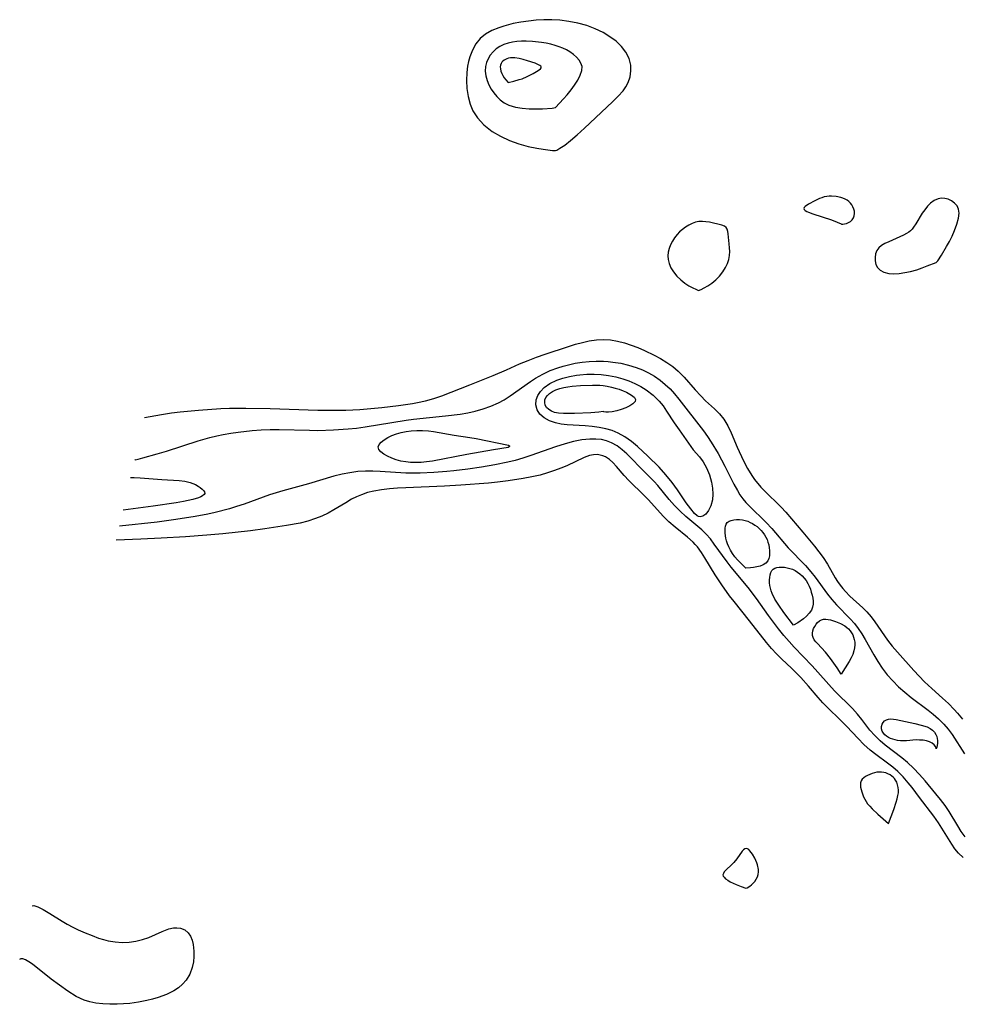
# Model space of a CAD drawing. Header units: inches. Extents: x 1073367 to 1082519, y 1569854 to 1574957.
# Tile 3 of 256: x 1073476 to 1073674, y 1572656 to 1572863. Entities that reach past the tile are written whole.
import ezdxf

# ---------------------------------------------------------------- set-up
doc = ezdxf.new("R2010")
doc.units = ezdxf.units.IN
doc.header["$MEASUREMENT"] = 0
doc.layers.add('CGG_CurvaNivelLidar_v1', color=7, linetype='Continuous', lineweight=30, true_color=0x008008)

msp = doc.modelspace()

# ---------------------------------------------------------------- linework, layer by layer
at = {"layer": 'CGG_CurvaNivelLidar_v1'}
for points in [[(1073588.5, 1572835.8706, 63.5), (1073588.7288, 1572835.9471, 63.5), (1073589.4037, 1572836.3412, 63.5), (1073590.4147, 1572837.025, 63.5), (1073591.6131, 1572837.9479, 63.5), (1073593.0261, 1572839.1591, 63.5), (1073594.5525, 1572840.5547, 63.5), (1073600.4212, 1572846.0821, 63.5), (1073601.6758, 1572847.3029, 63.5), (1073602.6666, 1572848.3983, 63.5), (1073603.2901, 1572849.2796, 63.5), (1073603.7582, 1572850.2138, 63.5), (1073604.1467, 1572851.3975, 63.5), (1073604.3368, 1572852.6229, 63.5), (1073604.293, 1572853.8604, 63.5), (1073603.9265, 1572855.239, 63.5), (1073603.2618, 1572856.5611, 63.5), (1073602.3364, 1572857.7877, 63.5), (1073601.2082, 1572858.8601, 63.5), (1073599.9075, 1572859.8186, 63.5), (1073598.4801, 1572860.6741, 63.5), (1073596.806, 1572861.4882, 63.5), (1073595.0317, 1572862.146, 63.5), (1073593.1865, 1572862.6601, 63.5), (1073591.2981, 1572863.0438, 63.5), (1073589.3889, 1572863.2963, 63.5), (1073587.674, 1572863.3922, 63.5), (1073586.0389, 1572863.3752, 63.5), (1073584.3999, 1572863.2781, 63.5), (1073582.7684, 1572863.1104, 63.5), (1073581.1568, 1572862.8758, 63.5), (1073579.5792, 1572862.5718, 63.5), (1073578.6127, 1572862.3407, 63.5), (1073577.5837, 1572862.0448, 63.5), (1073576.5884, 1572861.7086, 63.5), (1073575.1015, 1572861.1021, 63.5), (1073573.754, 1572860.3696, 63.5), (1073572.6021, 1572859.4572, 63.5), (1073571.6923, 1572858.3206, 63.5), (1073570.991, 1572857.0006, 63.5), (1073570.4539, 1572855.5503, 63.5), (1073570.1873, 1572854.5849, 63.5), (1073569.9846, 1572853.5898, 63.5), (1073569.8308, 1572852.3095, 63.5), (1073569.7695, 1572850.6273, 63.5), (1073569.8554, 1572848.9296, 63.5), (1073570.1035, 1572847.2466, 63.5), (1073570.5458, 1572845.611, 63.5), (1073571.116, 1572844.2512, 63.5), (1073572.0422, 1572842.7396, 63.5), (1073573.3995, 1572841.2596, 63.5), (1073575.1282, 1572839.8973, 63.5), (1073576.892, 1572838.8568, 63.5), (1073578.7978, 1572837.9829, 63.5), (1073580.7577, 1572837.2812, 63.5), (1073582.7154, 1572836.7417, 63.5), (1073584.5393, 1572836.3535, 63.5), (1073585.8827, 1572836.1275, 63.5), (1073587.861, 1572835.8923, 63.5)], [(1073588.5, 1572844.9117, 64), (1073590.1787, 1572846.7267, 64), (1073590.9444, 1572847.617, 64), (1073591.7337, 1572848.6039, 64), (1073592.4821, 1572849.6373, 64), (1073593.1436, 1572850.6882, 64), (1073593.6628, 1572851.7159, 64), (1073593.9826, 1572852.6792, 64), (1073594.0465, 1572853.5362, 64), (1073593.8258, 1572854.2513, 64), (1073593.4154, 1572854.9044, 64), (1073592.8722, 1572855.5197, 64), (1073592.2242, 1572856.0915, 64), (1073591.4898, 1572856.6109, 64), (1073590.7769, 1572857.0206, 64), (1073590.0179, 1572857.3842, 64), (1073589.2224, 1572857.7038, 64), (1073588.3975, 1572857.9787, 64), (1073587.4668, 1572858.2276, 64), (1073586.5154, 1572858.429, 64), (1073585.5503, 1572858.5897, 64), (1073583.601, 1572858.7979, 64), (1073582.2808, 1572858.8513, 64), (1073581.3124, 1572858.8422, 64), (1073580.359, 1572858.7828, 64), (1073579.4283, 1572858.6609, 64), (1073578.5295, 1572858.4596, 64), (1073577.6313, 1572858.1461, 64), (1073576.79, 1572857.7344, 64), (1073576.0189, 1572857.2314, 64), (1073575.3368, 1572856.6373, 64), (1073574.7637, 1572855.9517, 64), (1073574.304, 1572855.1921, 64), (1073573.9646, 1572854.3771, 64), (1073573.7618, 1572853.5211, 64), (1073573.7138, 1572852.5612, 64), (1073573.8236, 1572851.5872, 64), (1073574.0697, 1572850.6183, 64), (1073574.443, 1572849.675, 64), (1073574.9189, 1572848.8088, 64), (1073575.4901, 1572847.9905, 64), (1073576.1392, 1572847.2271, 64), (1073576.8562, 1572846.5312, 64), (1073577.6661, 1572845.9195, 64), (1073578.6887, 1572845.4172, 64), (1073579.3628, 1572845.1963, 64), (1073580.088, 1572845.0207, 64), (1073581.4945, 1572844.7958, 64), (1073582.9505, 1572844.6718, 64), (1073584.38, 1572844.6275, 64), (1073585.7082, 1572844.6435, 64), (1073587.7623, 1572844.7815, 64)], [(1073578.5, 1572850.201, 64.5), (1073579.6958, 1572850.4539, 64.5), (1073580.8533, 1572850.7786, 64.5), (1073581.4293, 1572850.9768, 64.5), (1073582.5154, 1572851.4182, 64.5), (1073583.767, 1572852.0496, 64.5), (1073584.8004, 1572852.6705, 64.5), (1073585.2914, 1572853.0704, 64.5), (1073585.4297, 1572853.261, 64.5), (1073585.4635, 1572853.4419, 64.5), (1073585.3715, 1572853.6119, 64.5), (1073585.1766, 1572853.7724, 64.5), (1073584.9067, 1572853.926, 64.5), (1073584.2201, 1572854.2195, 64.5), (1073582.5717, 1572854.7706, 64.5), (1073581.6985, 1572855.0199, 64.5), (1073580.8181, 1572855.2273, 64.5), (1073579.9146, 1572855.3534, 64.5), (1073579.0102, 1572855.347, 64.5), (1073578.5811, 1572855.2754, 64.5), (1073578.2574, 1572855.1763, 64.5), (1073577.9534, 1572855.0412, 64.5), (1073577.6735, 1572854.8724, 64.5), (1073577.4241, 1572854.67, 64.5), (1073577.212, 1572854.4336, 64.5), (1073577.0393, 1572854.1687, 64.5), (1073576.919, 1572853.8573, 64.5), (1073576.8687, 1572853.4892, 64.5), (1073576.8997, 1572853.0448, 64.5), (1073577.0094, 1572852.5751, 64.5), (1073577.1829, 1572852.1022, 64.5), (1073577.4053, 1572851.6472, 64.5), (1073577.6992, 1572851.1688, 64.5), (1073577.996, 1572850.7625, 64.5)], [(1073648.5, 1572820.4403, 63.5), (1073648.5979, 1572820.4102, 63.5), (1073648.8521, 1572820.4101, 63.5), (1073649.2159, 1572820.4489, 63.5), (1073649.643, 1572820.5398, 63.5), (1073650.0868, 1572820.6972, 63.5), (1073650.4998, 1572820.937, 63.5), (1073650.8403, 1572821.2709, 63.5), (1073651.0929, 1572821.6832, 63.5), (1073651.2539, 1572822.1476, 63.5), (1073651.3223, 1572822.6342, 63.5), (1073651.2976, 1572823.1125, 63.5), (1073651.1838, 1572823.5572, 63.5), (1073650.9994, 1572824.0062, 63.5), (1073650.7606, 1572824.4297, 63.5), (1073650.4708, 1572824.8186, 63.5), (1073650.1286, 1572825.1615, 63.5), (1073649.7563, 1572825.4338, 63.5), (1073649.3454, 1572825.6616, 63.5), (1073648.9056, 1572825.8507, 63.5), (1073648.444, 1572826.0037, 63.5), (1073647.4763, 1572826.2075, 63.5), (1073646.4814, 1572826.2853, 63.5), (1073645.9829, 1572826.2722, 63.5), (1073645.488, 1572826.2165, 63.5), (1073644.965, 1572826.1037, 63.5), (1073644.4497, 1572825.9467, 63.5), (1073643.9427, 1572825.7576, 63.5), (1073642.9606, 1572825.3186, 63.5), (1073641.6391, 1572824.5933, 63.5), (1073640.9804, 1572824.11, 63.5), (1073640.7762, 1572823.8781, 63.5), (1073640.6985, 1572823.6575, 63.5), (1073640.7758, 1572823.4518, 63.5), (1073640.983, 1572823.2585, 63.5), (1073641.2877, 1572823.0746, 63.5), (1073641.6651, 1572822.8977, 63.5), (1073642.5658, 1572822.5582, 63.5), (1073646.483, 1572821.2589, 63.5), (1073647.6952, 1572820.8038, 63.5)], [(1073668.5, 1572812.3348, 63.5), (1073668.5936, 1572812.362, 63.5), (1073668.8523, 1572812.6705, 63.5), (1073669.6333, 1572813.8399, 63.5), (1073670.69, 1572815.6511, 63.5), (1073671.2694, 1572816.7394, 63.5), (1073671.8325, 1572817.8796, 63.5), (1073672.3495, 1572819.0329, 63.5), (1073672.8649, 1572820.377, 63.5), (1073673.2143, 1572821.6138, 63.5), (1073673.3421, 1572822.6723, 63.5), (1073673.2129, 1572823.5234, 63.5), (1073672.8765, 1572824.2279, 63.5), (1073672.3739, 1572824.8288, 63.5), (1073671.7485, 1572825.3105, 63.5), (1073671.0321, 1572825.6481, 63.5), (1073670.3396, 1572825.8051, 63.5), (1073669.6224, 1572825.8231, 63.5), (1073668.9065, 1572825.6967, 63.5), (1073668.0592, 1572825.336, 63.5), (1073667.2795, 1572824.7789, 63.5), (1073666.6541, 1572824.139, 63.5), (1073666.0869, 1572823.4088, 63.5), (1073665.5849, 1572822.6655, 63.5), (1073664.2067, 1572820.4293, 63.5), (1073663.7658, 1572819.7678, 63.5), (1073663.4522, 1572819.3547, 63.5), (1073663.1101, 1572818.9939, 63.5), (1073662.7209, 1572818.6912, 63.5), (1073662.2836, 1572818.4231, 63.5), (1073661.5982, 1572818.0638, 63.5), (1073658.5145, 1572816.6977, 63.5), (1073657.7367, 1572816.3292, 63.5), (1073657.0357, 1572815.9185, 63.5), (1073656.4555, 1572815.4265, 63.5), (1073656.0349, 1572814.8231, 63.5), (1073655.7686, 1572814.1344, 63.5), (1073655.6465, 1572813.3979, 63.5), (1073655.6684, 1572812.6446, 63.5), (1073655.841, 1572811.9193, 63.5), (1073656.1798, 1572811.2652, 63.5), (1073656.7365, 1572810.6938, 63.5), (1073657.4923, 1572810.2615, 63.5), (1073658.5308, 1572810.0083, 63.5), (1073659.5686, 1572809.9497, 63.5), (1073660.7126, 1572810.0172, 63.5), (1073661.9156, 1572810.1919, 63.5), (1073663.1313, 1572810.4546, 63.5), (1073664.3983, 1572810.808, 63.5), (1073665.5802, 1572811.1973, 63.5), (1073666.6284, 1572811.5823, 63.5)], [(1073618.5, 1572806.4474, 63.5), (1073619.0652, 1572806.6706, 63.5), (1073619.6942, 1572806.9844, 63.5), (1073620.4633, 1572807.4246, 63.5), (1073621.3054, 1572807.987, 63.5), (1073622.1532, 1572808.669, 63.5), (1073622.9418, 1572809.4608, 63.5), (1073623.637, 1572810.3306, 63.5), (1073624.2118, 1572811.2343, 63.5), (1073624.6408, 1572812.1252, 63.5), (1073624.9012, 1572812.9584, 63.5), (1073625.0428, 1572813.7697, 63.5), (1073625.0915, 1572814.6053, 63.5), (1073625.0692, 1572815.4347, 63.5), (1073625.0058, 1572816.2472, 63.5), (1073624.7839, 1572818.3442, 63.5), (1073624.703, 1572818.8636, 63.5), (1073624.5688, 1572819.314, 63.5), (1073624.3452, 1572819.6779, 63.5), (1073623.9646, 1572819.9654, 63.5), (1073623.4674, 1572820.1671, 63.5), (1073620.8254, 1572820.7807, 63.5), (1073620.0869, 1572820.906, 63.5), (1073619.3422, 1572820.9704, 63.5), (1073618.5991, 1572820.9375, 63.5), (1073617.8811, 1572820.7826, 63.5), (1073617.1749, 1572820.5221, 63.5), (1073616.4843, 1572820.1776, 63.5), (1073615.8145, 1572819.7647, 63.5), (1073615.1724, 1572819.2931, 63.5), (1073614.5678, 1572818.7677, 63.5), (1073614.0139, 1572818.1886, 63.5), (1073613.4991, 1572817.5206, 63.5), (1073613.0537, 1572816.8057, 63.5), (1073612.6778, 1572816.0574, 63.5), (1073612.3786, 1572815.2865, 63.5), (1073612.1711, 1572814.5014, 63.5), (1073612.0802, 1572813.7094, 63.5), (1073612.1288, 1572812.9205, 63.5), (1073612.3336, 1572812.1054, 63.5), (1073612.7364, 1572811.2284, 63.5), (1073613.3066, 1572810.3347, 63.5), (1073614.0116, 1572809.4708, 63.5), (1073614.8179, 1572808.6807, 63.5), (1073615.6772, 1572808.0026, 63.5), (1073616.5303, 1572807.4396, 63.5), (1073617.3084, 1572806.9961, 63.5), (1073617.9431, 1572806.6778, 63.5)], [(1073618.5, 1572758.9047, 62), (1073618.2276, 1572759.0017, 62), (1073617.6931, 1572759.5152, 62), (1073616.9028, 1572760.4767, 62), (1073615.9523, 1572761.7918, 62), (1073614.0989, 1572764.5298, 62), (1073613.0282, 1572766.0087, 62), (1073611.6797, 1572767.6574, 62), (1073610.2359, 1572769.2361, 62), (1073607.8976, 1572771.5645, 62), (1073605.7058, 1572773.586, 62), (1073604.4173, 1572774.6521, 62), (1073603.0686, 1572775.612, 62), (1073601.6366, 1572776.4183, 62), (1073600.3631, 1572776.9437, 62), (1073599.0326, 1572777.3433, 62), (1073597.6622, 1572777.631, 62), (1073596.2034, 1572777.8271, 62), (1073594.7354, 1572777.9493, 62), (1073590.8992, 1572778.1855, 62), (1073589.6508, 1572778.3389, 62), (1073588.4711, 1572778.5815, 62), (1073587.1777, 1572779.0267, 62), (1073586.0643, 1572779.6404, 62), (1073585.19, 1572780.4216, 62), (1073584.6217, 1572781.3466, 62), (1073584.3576, 1572782.3711, 62), (1073584.4177, 1572783.4303, 62), (1073584.7558, 1572784.3441, 62), (1073585.33, 1572785.2128, 62), (1073586.1068, 1572786.0106, 62), (1073587.3087, 1572786.8665, 62), (1073588.7197, 1572787.5632, 62), (1073590.0288, 1572788.0188, 62), (1073591.4209, 1572788.3675, 62), (1073592.8721, 1572788.621, 62), (1073593.6104, 1572788.7135, 62), (1073595.0812, 1572788.8293, 62), (1073596.5676, 1572788.8538, 62), (1073598.0569, 1572788.778, 62), (1073599.6091, 1572788.5806, 62), (1073601.1414, 1572788.2705, 62), (1073602.6426, 1572787.855, 62), (1073603.8726, 1572787.426, 62), (1073605.1561, 1572786.8866, 62), (1073606.3864, 1572786.265, 62), (1073607.55, 1572785.5539, 62), (1073608.9917, 1572784.4345, 62), (1073610.2403, 1572783.1645, 62), (1073611.0722, 1572782.1342, 62), (1073611.8402, 1572781.0581, 62), (1073613.448, 1572778.5701, 62), (1073614.4368, 1572777.102, 62), (1073616.8915, 1572773.6267, 62), (1073617.4159, 1572772.9252, 62), (1073618.717, 1572771.4415, 62), (1073619.5026, 1572770.3977, 62), (1073620.2277, 1572769.1192, 62), (1073620.8396, 1572767.671, 62), (1073621.2863, 1572766.1219, 62), (1073621.4961, 1572764.8338, 62), (1073621.5532, 1572763.5713, 62), (1073621.451, 1572762.3795, 62), (1073621.1382, 1572761.1441, 62), (1073620.6552, 1572760.1295, 62), (1073620.0557, 1572759.3913, 62), (1073619.421, 1572758.9588, 62), (1073618.8662, 1572758.8017, 62)], [(1073598.5, 1572780.9524, 61.5), (1073597.566, 1572780.8339, 61.5), (1073595.9117, 1572780.6934, 61.5), (1073592.4789, 1572780.5551, 61.5), (1073590.1278, 1572780.5612, 61.5), (1073589.1012, 1572780.6346, 61.5), (1073588.2771, 1572780.7944, 61.5), (1073587.6073, 1572781.0393, 61.5), (1073587.0364, 1572781.3755, 61.5), (1073586.5946, 1572781.8003, 61.5), (1073586.316, 1572782.3, 61.5), (1073586.1979, 1572782.8484, 61.5), (1073586.2494, 1572783.4098, 61.5), (1073586.4438, 1572783.8896, 61.5), (1073586.7595, 1572784.342, 61.5), (1073587.1776, 1572784.7545, 61.5), (1073587.8153, 1572785.194, 61.5), (1073588.5561, 1572785.5513, 61.5), (1073589.3492, 1572785.8195, 61.5), (1073590.1944, 1572786.0247, 61.5), (1073591.0757, 1572786.1811, 61.5), (1073591.9464, 1572786.2949, 61.5), (1073593.7267, 1572786.4447, 61.5), (1073596.2762, 1572786.5247, 61.5), (1073597.7642, 1572786.4819, 61.5), (1073598.4998, 1572786.4182, 61.5), (1073599.3632, 1572786.2945, 61.5), (1073600.2111, 1572786.123, 61.5), (1073601.0385, 1572785.9086, 61.5), (1073601.8798, 1572785.6403, 61.5), (1073602.6817, 1572785.3372, 61.5), (1073603.4305, 1572785.0073, 61.5), (1073604.1053, 1572784.656, 61.5), (1073604.6758, 1572784.2868, 61.5), (1073605.0984, 1572783.9008, 61.5), (1073605.3092, 1572783.4964, 61.5), (1073605.1845, 1572783.0692, 61.5), (1073604.7507, 1572782.6144, 61.5), (1073604.0788, 1572782.1609, 61.5), (1073603.2401, 1572781.7373, 61.5), (1073602.3043, 1572781.3715, 61.5), (1073601.3391, 1572781.0889, 61.5), (1073600.411, 1572780.9089, 61.5), (1073599.6376, 1572780.8373, 61.5), (1073599.0175, 1572780.8366, 61.5), (1073598.6149, 1572780.8809, 61.5)], [(1073578.5, 1572773.4249, 62), (1073575.4304, 1572772.9311, 62), (1073569.8327, 1572771.9448, 62), (1073562.6016, 1572770.5388, 62), (1073561.339, 1572770.3593, 62), (1073560.2197, 1572770.2567, 62), (1073559.1091, 1572770.217, 62), (1073558.0141, 1572770.2503, 62), (1073556.9754, 1572770.3616, 62), (1073555.9694, 1572770.5464, 62), (1073555.0087, 1572770.8008, 62), (1073554.0342, 1572771.1514, 62), (1073553.1506, 1572771.5623, 62), (1073552.384, 1572772.0162, 62), (1073551.7705, 1572772.4996, 62), (1073551.3579, 1572773.0015, 62), (1073551.209, 1572773.5127, 62), (1073551.3737, 1572774.0246, 62), (1073551.8006, 1572774.5291, 62), (1073552.4261, 1572775.0172, 62), (1073553.202, 1572775.4787, 62), (1073554.0923, 1572775.9012, 62), (1073555.0709, 1572776.269, 62), (1073556.0423, 1572776.548, 62), (1073557.0583, 1572776.7625, 62), (1073558.1067, 1572776.9079, 62), (1073559.3162, 1572776.9835, 62), (1073560.5428, 1572776.9743, 62), (1073561.777, 1572776.8882, 62), (1073562.8387, 1572776.7578, 62), (1073567.1747, 1572776.0205, 62), (1073570.4429, 1572775.5165, 62), (1073571.8248, 1572775.2726, 62), (1073578.6223, 1572773.8906, 62), (1073578.8298, 1572773.7644, 62), (1073578.7735, 1572773.5979, 62)], [(1073628.5, 1572748.0367, 62), (1073627.7621, 1572748.6904, 62), (1073626.7427, 1572749.7419, 62), (1073626.2005, 1572750.3931, 62), (1073625.705, 1572751.0779, 62), (1073625.2614, 1572751.7878, 62), (1073624.8877, 1572752.4906, 62), (1073624.6017, 1572753.1533, 62), (1073624.4113, 1572753.7558, 62), (1073624.2818, 1572754.312, 62), (1073624.1338, 1572755.4069, 62), (1073624.1157, 1572755.9308, 62), (1073624.1408, 1572756.4272, 62), (1073624.218, 1572756.8846, 62), (1073624.3602, 1572757.2887, 62), (1073624.5849, 1572757.6215, 62), (1073624.9553, 1572757.8963, 62), (1073625.4224, 1572758.079, 62), (1073625.9563, 1572758.1895, 62), (1073626.5343, 1572758.2397, 62), (1073627.1386, 1572758.2344, 62), (1073627.7546, 1572758.1722, 62), (1073628.3695, 1572758.045, 62), (1073628.8985, 1572757.8731, 62), (1073629.4153, 1572757.6521, 62), (1073629.9174, 1572757.3899, 62), (1073630.4012, 1572757.091, 62), (1073630.8617, 1572756.757, 62), (1073631.292, 1572756.3861, 62), (1073631.693, 1572755.9683, 62), (1073632.0577, 1572755.5172, 62), (1073632.3879, 1572755.04, 62), (1073632.6823, 1572754.5415, 62), (1073632.9365, 1572754.0248, 62), (1073633.1425, 1572753.4914, 62), (1073633.2989, 1572752.9148, 62), (1073633.401, 1572752.3285, 62), (1073633.4564, 1572751.7408, 62), (1073633.4685, 1572751.1605, 62), (1073633.4357, 1572750.5976, 62), (1073633.3319, 1572750.0568, 62), (1073633.0864, 1572749.5411, 62), (1073632.6868, 1572749.0914, 62), (1073632.1349, 1572748.7376, 62), (1073631.4798, 1572748.4755, 62), (1073630.7786, 1572748.2897, 62), (1073630.0867, 1572748.1658, 62), (1073629.4583, 1572748.0907, 62)], [(1073638.5, 1572736.0189, 62), (1073636.4448, 1572738.7172, 62), (1073635.3925, 1572740.2195, 62), (1073634.5854, 1572741.5342, 62), (1073634.0337, 1572742.6676, 62), (1073633.818, 1572743.2335, 62), (1073633.6507, 1572743.8056, 62), (1073633.5404, 1572744.3883, 62), (1073633.4828, 1572744.9693, 62), (1073633.472, 1572745.5401, 62), (1073633.5059, 1572746.091, 62), (1073633.5868, 1572746.6106, 62), (1073633.721, 1572747.0849, 62), (1073633.9194, 1572747.4961, 62), (1073634.1971, 1572747.8223, 62), (1073634.5681, 1572748.0464, 62), (1073635.0135, 1572748.1818, 62), (1073635.5121, 1572748.2469, 62), (1073636.047, 1572748.2541, 62), (1073636.604, 1572748.211, 62), (1073637.1714, 1572748.1201, 62), (1073637.7382, 1572747.9797, 62), (1073638.2938, 1572747.7835, 62), (1073638.8434, 1572747.5173, 62), (1073639.3682, 1572747.1942, 62), (1073639.8647, 1572746.8231, 62), (1073640.3277, 1572746.4084, 62), (1073640.7488, 1572745.9506, 62), (1073641.1467, 1572745.4099, 62), (1073641.4929, 1572744.8295, 62), (1073641.7933, 1572744.22, 62), (1073642.0486, 1572743.5888, 62), (1073642.2503, 1572742.9671, 62), (1073642.4119, 1572742.3375, 62), (1073642.534, 1572741.7069, 62), (1073642.613, 1572741.0822, 62), (1073642.6333, 1572740.4647, 62), (1073642.5246, 1572739.8152, 62), (1073642.2562, 1572739.1595, 62), (1073641.8148, 1572738.5214, 62), (1073641.2512, 1572737.93, 62), (1073640.624, 1572737.3962, 62), (1073639.4055, 1572736.5485, 62)], [(1073648.5, 1572725.6979, 62), (1073647.6557, 1572727.0495, 62), (1073646.2603, 1572729.0501, 62), (1073645.2262, 1572730.3525, 62), (1073643.5219, 1572732.1417, 62), (1073643.1649, 1572732.5578, 62), (1073642.8595, 1572732.9799, 62), (1073642.6262, 1572733.4121, 62), (1073642.4907, 1572733.8586, 62), (1073642.4744, 1572734.3372, 62), (1073642.5627, 1572734.8241, 62), (1073642.7307, 1572735.3078, 62), (1073642.961, 1572735.776, 62), (1073643.2428, 1572736.2146, 62), (1073643.5705, 1572736.6065, 62), (1073643.9435, 1572736.9304, 62), (1073644.3654, 1572737.1594, 62), (1073644.8055, 1572737.2674, 62), (1073645.2816, 1572737.2892, 62), (1073645.7832, 1572737.2444, 62), (1073646.3013, 1572737.1476, 62), (1073647.3587, 1572736.8357, 62), (1073648.4003, 1572736.3936, 62), (1073649.2892, 1572735.8757, 62), (1073649.6971, 1572735.5734, 62), (1073650.0704, 1572735.238, 62), (1073650.4092, 1572734.8559, 62), (1073650.7022, 1572734.4404, 62), (1073650.9478, 1572733.9973, 62), (1073651.1414, 1572733.5303, 62), (1073651.2889, 1572732.9907, 62), (1073651.3731, 1572732.4335, 62), (1073651.3999, 1572731.8662, 62), (1073651.3616, 1572731.279, 62), (1073651.2206, 1572730.6222, 62), (1073650.9623, 1572729.886, 62), (1073650.6184, 1572729.1307, 62), (1073650.2218, 1572728.3845, 62), (1073649.3985, 1572727.0329, 62)], [(1073668.5, 1572710.0125, 62), (1073668.4865, 1572710.1803, 62), (1073668.3391, 1572710.4791, 62), (1073668.0583, 1572710.8459, 62), (1073667.6386, 1572711.2083, 62), (1073667.1093, 1572711.4883, 62), (1073666.4741, 1572711.6887, 62), (1073665.7655, 1572711.8132, 62), (1073665.0198, 1572711.8714, 62), (1073664.2746, 1572711.8755, 62), (1073662.2722, 1572711.7337, 62), (1073660.9973, 1572711.7243, 62), (1073660.377, 1572711.7861, 62), (1073659.8648, 1572711.8863, 62), (1073659.3707, 1572712.0277, 62), (1073658.9, 1572712.2063, 62), (1073658.4597, 1572712.4207, 62), (1073658.0602, 1572712.6711, 62), (1073657.7123, 1572712.9623, 62), (1073657.398, 1572713.3416, 62), (1073657.1726, 1572713.762, 62), (1073657.0373, 1572714.2407, 62), (1073657.0144, 1572714.7204, 62), (1073657.1108, 1572715.1732, 62), (1073657.3248, 1572715.5613, 62), (1073657.636, 1572715.8868, 62), (1073658.0213, 1572716.1357, 62), (1073658.4649, 1572716.2879, 62), (1073658.97, 1572716.3279, 62), (1073659.5133, 1572716.2772, 62), (1073660.0867, 1572716.1697, 62), (1073663.9876, 1572715.3113, 62), (1073665.3197, 1572715.005, 62), (1073666.6023, 1572714.6276, 62), (1073667.2225, 1572714.3097, 62), (1073667.7053, 1572713.9457, 62), (1073668.1192, 1572713.5009, 62), (1073668.4103, 1572713.0428, 62), (1073668.6022, 1572712.5813, 62), (1073668.7082, 1572712.1697, 62), (1073668.7633, 1572711.7591, 62), (1073668.7686, 1572711.2194, 62), (1073668.7171, 1572710.7411, 62), (1073668.6375, 1572710.3579, 62)], [(1073658.5, 1572694.2849, 63.5), (1073659.5967, 1572697.2295, 63.5), (1073660.1172, 1572698.7932, 63.5), (1073660.3237, 1572699.5253, 63.5), (1073660.4681, 1572700.1766, 63.5), (1073660.5464, 1572700.7613, 63.5), (1073660.5647, 1572701.3386, 63.5), (1073660.5096, 1572701.9034, 63.5), (1073660.3864, 1572702.4514, 63.5), (1073660.1997, 1572702.9739, 63.5), (1073659.9473, 1572703.4596, 63.5), (1073659.7319, 1572703.7666, 63.5), (1073659.4842, 1572704.0463, 63.5), (1073659.2056, 1572704.2948, 63.5), (1073658.8048, 1572704.5634, 63.5), (1073658.3664, 1572704.7787, 63.5), (1073657.9285, 1572704.9358, 63.5), (1073657.4742, 1572705.0491, 63.5), (1073657.0095, 1572705.1163, 63.5), (1073656.5398, 1572705.1317, 63.5), (1073656.0276, 1572705.0841, 63.5), (1073655.5201, 1572704.9808, 63.5), (1073655.0224, 1572704.8339, 63.5), (1073654.082, 1572704.4388, 63.5), (1073653.6571, 1572704.1973, 63.5), (1073653.2787, 1572703.9259, 63.5), (1073652.9639, 1572703.6206, 63.5), (1073652.7352, 1572703.2742, 63.5), (1073652.6088, 1572702.8688, 63.5), (1073652.5758, 1572702.4232, 63.5), (1073652.6142, 1572701.9492, 63.5), (1073652.7081, 1572701.4561, 63.5), (1073652.846, 1572700.9518, 63.5), (1073653.2295, 1572699.936, 63.5), (1073653.4721, 1572699.4375, 63.5), (1073653.7526, 1572698.9546, 63.5), (1073654.0956, 1572698.4683, 63.5), (1073654.5337, 1572697.9498, 63.5), (1073655.0557, 1572697.3994, 63.5), (1073656.2237, 1572696.2837, 63.5)], [(1073628.5, 1572680.7174, 63.5), (1073628.757, 1572680.7883, 63.5), (1073629.3498, 1572681.1214, 63.5), (1073629.6985, 1572681.3878, 63.5), (1073630.0563, 1572681.7344, 63.5), (1073630.3899, 1572682.1429, 63.5), (1073630.6824, 1572682.5978, 63.5), (1073630.9181, 1572683.0822, 63.5), (1073631.0814, 1572683.5783, 63.5), (1073631.1644, 1572684.1239, 63.5), (1073631.1482, 1572684.6319, 63.5), (1073630.9498, 1572685.5898, 63.5), (1073630.7979, 1572686.0584, 63.5), (1073630.3808, 1572686.9967, 63.5), (1073629.8866, 1572687.8526, 63.5), (1073629.3591, 1572688.5662, 63.5), (1073629.0904, 1572688.8344, 63.5), (1073628.821, 1572689.0139, 63.5), (1073628.552, 1572689.0732, 63.5), (1073628.2809, 1572688.9853, 63.5), (1073628.01, 1572688.7773, 63.5), (1073627.7379, 1572688.4839, 63.5), (1073626.5953, 1572686.9095, 63.5), (1073625.9468, 1572686.0904, 63.5), (1073625.6, 1572685.7227, 63.5), (1073624.2158, 1572684.4168, 63.5), (1073623.9471, 1572684.1174, 63.5), (1073623.7532, 1572683.826, 63.5), (1073623.6683, 1572683.5423, 63.5), (1073623.724, 1572683.2625, 63.5), (1073623.9009, 1572682.9895, 63.5), (1073624.2167, 1572682.7004, 63.5), (1073624.6703, 1572682.3895, 63.5), (1073625.2211, 1572682.0713, 63.5), (1073626.4565, 1572681.4715, 63.5), (1073627.5328, 1572681.0409, 63.5)]]:
    msp.add_polyline3d(points, close=True, dxfattribs=at)
for points in [[(1073502.0442, 1572779.7086, 63), (1073505.6224, 1572780.3603, 63), (1073507.7435, 1572780.6835, 63), (1073509.546, 1572780.9087, 63), (1073513.438, 1572781.281, 63), (1073518.0819, 1572781.6004, 63), (1073519.9243, 1572781.6809, 63), (1073523.3956, 1572781.7101, 63), (1073528.5115, 1572781.6118, 63), (1073538.5282, 1572781.247, 63), (1073540.8082, 1572781.2264, 63), (1073544.4044, 1572781.2753, 63), (1073547.3434, 1572781.4098, 63), (1073551.9447, 1572781.813, 63), (1073555.4432, 1572782.2073, 63), (1073558.4292, 1572782.6633, 63), (1073559.4311, 1572782.8516, 63), (1073561.1697, 1572783.2367, 63), (1073562.8804, 1572783.6981, 63), (1073564.5558, 1572784.2443, 63), (1073570.4599, 1572786.5663, 63), (1073575.3507, 1572788.5449, 63), (1073578.1609, 1572789.7312, 63), (1073580.9344, 1572790.994, 63), (1073582.7023, 1572791.7179, 63), (1073584.504, 1572792.3853, 63), (1073586.3255, 1572793.0171, 63), (1073591.1985, 1572794.6428, 63), (1073592.6556, 1572795.1069, 63), (1073594.113, 1572795.5186, 63), (1073595.5756, 1572795.8441, 63), (1073597.0821, 1572796.053, 63), (1073598.5918, 1572796.1144, 63), (1073600.067, 1572796.0168, 63), (1073601.5312, 1572795.7746, 63), (1073602.9636, 1572795.4093, 63), (1073604.3797, 1572794.9454, 63), (1073605.7802, 1572794.4075, 63), (1073607.1645, 1572793.8152, 63), (1073609.184, 1572792.8486, 63), (1073610.5466, 1572792.1086, 63), (1073611.8608, 1572791.3096, 63), (1073613.1102, 1572790.4414, 63), (1073614.2745, 1572789.4892, 63), (1073615.5403, 1572788.2312, 63), (1073617.8666, 1572785.5469, 63), (1073618.9957, 1572784.2897, 63), (1073620.0378, 1572783.237, 63), (1073621.8897, 1572781.5254, 63), (1073622.9499, 1572780.4907, 63), (1073623.8774, 1572779.3752, 63), (1073624.6972, 1572777.9892, 63), (1073625.401, 1572776.4709, 63), (1073626.6944, 1572773.5001, 63), (1073628.0163, 1572770.5953, 63), (1073628.8254, 1572769.0053, 63), (1073629.7403, 1572767.4862, 63), (1073630.3259, 1572766.6642, 63), (1073631.6134, 1572765.0902, 63), (1073632.3064, 1572764.3364, 63), (1073635.9197, 1572760.8504, 63), (1073636.9038, 1572759.7833, 63), (1073640.4857, 1572755.5783, 63), (1073642.9237, 1572752.6545, 63), (1073643.8646, 1572751.4879, 63), (1073644.7381, 1572750.2905, 63), (1073645.6175, 1572748.8803, 63), (1073647.2632, 1572746.0174, 63), (1073647.7822, 1572745.2051, 63), (1073648.334, 1572744.4208, 63), (1073648.8595, 1572743.7498, 63), (1073649.4425, 1572743.0882, 63), (1073650.3653, 1572742.156, 63), (1073653.1029, 1572739.6844, 63), (1073653.9403, 1572738.8416, 63), (1073654.8098, 1572737.808, 63), (1073655.6258, 1572736.7016, 63), (1073658.2712, 1572732.8996, 63), (1073659.2301, 1572731.6432, 63), (1073660.3423, 1572730.3178, 63), (1073663.7837, 1572726.5097, 63), (1073664.8922, 1572725.3086, 63), (1073666.0307, 1572724.1381, 63), (1073667.5618, 1572722.6968, 63), (1073669.8075, 1572720.6958, 63), (1073671.0746, 1572719.5183, 63), (1073672.2823, 1572718.2972, 63), (1073672.9735, 1572717.5215, 63), (1073673.9986, 1572716.2405, 63)], [(1073500.0081, 1572770.8524, 62.5), (1073500.1352, 1572770.8429, 62.5), (1073500.7236, 1572770.9603, 62.5), (1073501.7295, 1572771.2155, 62.5), (1073504.7196, 1572772.0589, 62.5), (1073506.6738, 1572772.6454, 62.5), (1073513.377, 1572774.7798, 62.5), (1073515.7883, 1572775.4748, 62.5), (1073517.2381, 1572775.8398, 62.5), (1073518.583, 1572776.1331, 62.5), (1073520.1868, 1572776.4212, 62.5), (1073521.7922, 1572776.6617, 62.5), (1073524.6788, 1572776.991, 62.5), (1073526.5914, 1572777.124, 62.5), (1073528.5096, 1572777.1884, 62.5), (1073530.4074, 1572777.1887, 62.5), (1073536.7773, 1572777.0138, 62.5), (1073538.5092, 1572776.9985, 62.5), (1073541.7799, 1572777.0846, 62.5), (1073544.8947, 1572777.3054, 62.5), (1073546.6658, 1572777.488, 62.5), (1073548.4291, 1572777.7188, 62.5), (1073554.0334, 1572778.6784, 62.5), (1073557.0806, 1572779.1546, 62.5), (1073558.6078, 1572779.3549, 62.5), (1073565.3721, 1572780.0584, 62.5), (1073568.4404, 1572780.42, 62.5), (1073570.0387, 1572780.6829, 62.5), (1073571.6086, 1572781.0263, 62.5), (1073573.2834, 1572781.5127, 62.5), (1073574.9065, 1572782.1088, 62.5), (1073576.4683, 1572782.8076, 62.5), (1073577.6528, 1572783.4377, 62.5), (1073578.9431, 1572784.2594, 62.5), (1073583.2174, 1572787.3161, 62.5), (1073584.3002, 1572788.009, 62.5), (1073585.7881, 1572788.8397, 62.5), (1073587.336, 1572789.568, 62.5), (1073588.9374, 1572790.1822, 62.5), (1073590.0516, 1572790.527, 62.5), (1073591.1843, 1572790.8182, 62.5), (1073592.6179, 1572791.1148, 62.5), (1073594.0675, 1572791.3401, 62.5), (1073595.5275, 1572791.493, 62.5), (1073596.9925, 1572791.5679, 62.5), (1073598.5419, 1572791.5516, 62.5), (1073599.5182, 1572791.4863, 62.5), (1073600.4906, 1572791.3814, 62.5), (1073602.1741, 1572791.1126, 62.5), (1073603.8312, 1572790.7359, 62.5), (1073605.4492, 1572790.2434, 62.5), (1073606.7724, 1572789.7279, 62.5), (1073608.0486, 1572789.1168, 62.5), (1073609.2791, 1572788.4005, 62.5), (1073610.4477, 1572787.5886, 62.5), (1073611.5477, 1572786.6842, 62.5), (1073612.5568, 1572785.7088, 62.5), (1073613.5065, 1572784.6647, 62.5), (1073614.4104, 1572783.5705, 62.5), (1073619.5715, 1572776.8911, 62.5), (1073620.4488, 1572775.686, 62.5), (1073621.1984, 1572774.5557, 62.5), (1073622.6604, 1572772.1086, 62.5), (1073624.0635, 1572769.4966, 62.5), (1073625.949, 1572765.7231, 62.5), (1073626.7129, 1572764.3278, 62.5), (1073627.2477, 1572763.4486, 62.5), (1073627.8289, 1572762.623, 62.5), (1073628.4726, 1572761.8615, 62.5), (1073629.1701, 1572761.1346, 62.5), (1073632.752, 1572757.6471, 62.5), (1073633.9355, 1572756.3682, 62.5), (1073637.3956, 1572752.3274, 62.5), (1073641.0077, 1572748.5499, 62.5), (1073642.1226, 1572747.2611, 62.5), (1073643.0298, 1572746.1064, 62.5), (1073645.6216, 1572742.5644, 62.5), (1073646.5289, 1572741.4332, 62.5), (1073647.5435, 1572740.3258, 62.5), (1073650.4344, 1572737.3806, 62.5), (1073651.3004, 1572736.3922, 62.5), (1073652.128, 1572735.3217, 62.5), (1073652.8938, 1572734.2005, 62.5), (1073653.6013, 1572733.0385, 62.5), (1073655.3575, 1572729.8174, 62.5), (1073656.2264, 1572728.3746, 62.5), (1073657.176, 1572726.9702, 62.5), (1073658.207, 1572725.6164, 62.5), (1073659.3634, 1572724.2872, 62.5), (1073660.6084, 1572723.0494, 62.5), (1073661.8891, 1572721.9161, 62.5), (1073663.2194, 1572720.8362, 62.5), (1073666.7872, 1572718.1696, 62.5), (1073667.8577, 1572717.3301, 62.5), (1073669.017, 1572716.3196, 62.5), (1073670.0943, 1572715.2327, 62.5), (1073671.0045, 1572714.1497, 62.5), (1073671.843, 1572713.0055, 62.5), (1073674.436, 1572708.9742, 62.5)], [(1073674.5801, 1572691.513, 62.5), (1073673.7754, 1572692.6319, 62.5), (1073673.0324, 1572693.8004, 62.5), (1073671.2278, 1572696.8621, 62.5), (1073670.3578, 1572698.1274, 62.5), (1073669.4149, 1572699.3636, 62.5), (1073668.4264, 1572700.5833, 62.5), (1073666.1702, 1572703.2952, 62.5), (1073664.9851, 1572704.6439, 62.5), (1073663.7442, 1572705.9378, 62.5), (1073662.4367, 1572707.1514, 62.5), (1073661.2589, 1572708.1143, 62.5), (1073657.7424, 1572710.7924, 62.5), (1073656.6918, 1572711.6983, 62.5), (1073655.5949, 1572712.8016, 62.5), (1073654.5818, 1572713.9778, 62.5), (1073652.8596, 1572716.2116, 62.5), (1073651.9706, 1572717.3118, 62.5), (1073650.8957, 1572718.491, 62.5), (1073647.1487, 1572722.2276, 62.5), (1073642.4292, 1572727.4768, 62.5), (1073638.6512, 1572731.4213, 62.5), (1073637.5735, 1572732.5787, 62.5), (1073636.4871, 1572733.8366, 62.5), (1073635.3617, 1572735.2282, 62.5), (1073634.2723, 1572736.6476, 62.5), (1073633.2155, 1572738.0845, 62.5), (1073630.7124, 1572741.6142, 62.5), (1073628.967, 1572743.9718, 62.5), (1073625.4336, 1572748.2226, 62.5), (1073624.5401, 1572749.3634, 62.5), (1073621.8436, 1572753.0893, 62.5), (1073621.0297, 1572754.156, 62.5), (1073620.1628, 1572755.153, 62.5), (1073619.2179, 1572756.0585, 62.5), (1073615.854, 1572758.919, 62.5), (1073614.6965, 1572759.9898, 62.5), (1073613.5088, 1572761.2138, 62.5), (1073612.3704, 1572762.4974, 62.5), (1073609.9578, 1572765.395, 62.5), (1073609.1812, 1572766.2616, 62.5), (1073607.3402, 1572768.1758, 62.5), (1073603.4463, 1572772.0736, 62.5), (1073602.5183, 1572772.8966, 62.5), (1073601.4166, 1572773.7196, 62.5), (1073600.2445, 1572774.3846, 62.5), (1073599.2018, 1572774.7898, 62.5), (1073598.1092, 1572775.0556, 62.5), (1073596.9252, 1572775.1887, 62.5), (1073595.71, 1572775.1886, 62.5), (1073594.0057, 1572775.0016, 62.5), (1073592.2741, 1572774.6486, 62.5), (1073590.5249, 1572774.176, 62.5), (1073588.4357, 1572773.5086, 62.5), (1073583.3072, 1572771.6964, 62.5), (1073581.5684, 1572771.1356, 62.5), (1073580.0212, 1572770.697, 62.5), (1073578.4586, 1572770.3106, 62.5), (1073575.7133, 1572769.7481, 62.5), (1073572.927, 1572769.2822, 62.5), (1073570.01, 1572768.8727, 62.5), (1073567.0761, 1572768.5117, 62.5), (1073565.6026, 1572768.3509, 62.5), (1073562.8838, 1572768.1193, 62.5), (1073559.9842, 1572767.9867, 62.5), (1073558.5384, 1572767.9787, 62.5), (1073557.0064, 1572768.0209, 62.5), (1073551.5974, 1572768.3559, 62.5), (1073550.0516, 1572768.4257, 62.5), (1073548.5115, 1572768.427, 62.5), (1073546.8856, 1572768.3205, 62.5), (1073545.2678, 1572768.1076, 62.5), (1073543.6326, 1572767.7921, 62.5), (1073541.8606, 1572767.3463, 62.5), (1073536.5297, 1572765.789, 62.5), (1073531.1801, 1572764.3128, 62.5), (1073528.3248, 1572763.4188, 62.5), (1073523.0362, 1572761.5083, 62.5), (1073521.4042, 1572760.9573, 62.5), (1073519.9135, 1572760.503, 62.5), (1073516.9346, 1572759.7228, 62.5), (1073515.3903, 1572759.378, 62.5), (1073512.7183, 1572758.8681, 62.5), (1073508.6225, 1572758.2257, 62.5), (1073504.7422, 1572757.7235, 62.5), (1073496.7932, 1572756.8679, 62.5)], [(1073674.1426, 1572687.143, 63), (1073673.1903, 1572688.0819, 63), (1073672.4484, 1572688.994, 63), (1073671.7699, 1572689.975, 63), (1073668.9618, 1572694.4785, 63), (1073667.9806, 1572695.8755, 63), (1073665.0068, 1572699.7554, 63), (1073663.4444, 1572701.8661, 63), (1073662.6372, 1572702.8964, 63), (1073661.5757, 1572704.1083, 63), (1073660.4301, 1572705.2365, 63), (1073659.3801, 1572706.1276, 63), (1073658.2861, 1572706.9679, 63), (1073655.7995, 1572708.795, 63), (1073654.5959, 1572709.7576, 63), (1073653.3135, 1572710.9302, 63), (1073652.0934, 1572712.1736, 63), (1073649.6541, 1572714.8157, 63), (1073648.1725, 1572716.2847, 63), (1073645.8365, 1572718.5112, 63), (1073644.7036, 1572719.6681, 63), (1073643.6751, 1572720.8205, 63), (1073641.6701, 1572723.1959, 63), (1073640.0135, 1572725.0432, 63), (1073638.1396, 1572726.9104, 63), (1073635.9645, 1572728.9436, 63), (1073634.9084, 1572729.9914, 63), (1073633.8516, 1572731.1501, 63), (1073632.8386, 1572732.3573, 63), (1073629.2586, 1572736.9571, 63), (1073626.0205, 1572740.9828, 63), (1073625.0731, 1572742.2329, 63), (1073623.4156, 1572744.5322, 63), (1073622.0072, 1572746.6175, 63), (1073619.8859, 1572750.18, 63), (1073619.1535, 1572751.317, 63), (1073618.2905, 1572752.4786, 63), (1073617.862, 1572752.9821, 63), (1073617.4127, 1572753.4603, 63), (1073616.2478, 1572754.5462, 63), (1073613.6166, 1572756.6656, 63), (1073612.3217, 1572757.773, 63), (1073611.1925, 1572758.8882, 63), (1073607.9523, 1572762.4632, 63), (1073607.1069, 1572763.333, 63), (1073603.8707, 1572766.4701, 63), (1073602.8858, 1572767.5075, 63), (1073601.3038, 1572769.3716, 63), (1073600.533, 1572770.2173, 63), (1073599.7981, 1572770.8822, 63), (1073599.014, 1572771.4089, 63), (1073598.4157, 1572771.6784, 63), (1073597.8903, 1572771.8239, 63), (1073597.3214, 1572771.8965, 63), (1073596.4883, 1572771.8681, 63), (1073595.6373, 1572771.701, 63), (1073594.4715, 1572771.2907, 63), (1073590.8197, 1572769.5736, 63), (1073589.5629, 1572769.0407, 63), (1073588.2583, 1572768.5417, 63), (1073586.7808, 1572768.0472, 63), (1073585.2618, 1572767.6168, 63), (1073583.4762, 1572767.2066, 63), (1073581.6578, 1572766.8612, 63), (1073578.5529, 1572766.3728, 63), (1073576.28, 1572766.0975, 63), (1073574.4168, 1572765.9181, 63), (1073568.5444, 1572765.4887, 63), (1073565.1609, 1572765.2946, 63), (1073556.9716, 1572764.9483, 63), (1073555.2514, 1572764.8428, 63), (1073553.5528, 1572764.6936, 63), (1073551.8839, 1572764.4871, 63), (1073550.2549, 1572764.2056, 63), (1073548.9786, 1572763.9042, 63), (1073547.6632, 1572763.4743, 63), (1073546.624, 1572763.0325, 63), (1073545.6176, 1572762.5211, 63), (1073544.3748, 1572761.7939, 63), (1073541.9038, 1572760.2694, 63), (1073540.657, 1572759.588, 63), (1073539.3651, 1572758.9735, 63), (1073538.0298, 1572758.4383, 63), (1073536.4317, 1572757.9288, 63), (1073534.7891, 1572757.5175, 63), (1073531.9442, 1572756.9739, 63), (1073527.3394, 1572756.2667, 63), (1073524.345, 1572755.8738, 63), (1073518.5452, 1572755.247, 63), (1073515.1468, 1572754.9293, 63), (1073510.7042, 1572754.615, 63), (1073505.5685, 1572754.3085, 63), (1073501.3165, 1572754.099, 63), (1073496.1098, 1572753.895, 63)], [(1073499.1436, 1572767.0919, 62), (1073499.9236, 1572767.0941, 62), (1073501.1225, 1572767.0416, 62), (1073505.695, 1572766.6371, 62), (1073509.323, 1572766.4574, 62), (1073510.5179, 1572766.3227, 62), (1073511.0963, 1572766.214, 62), (1073511.6549, 1572766.0662, 62), (1073512.2459, 1572765.8484, 62), (1073512.8018, 1572765.5863, 62), (1073513.3171, 1572765.2943, 62), (1073513.7818, 1572764.9843, 62), (1073514.181, 1572764.6665, 62), (1073514.4936, 1572764.3502, 62), (1073514.6909, 1572764.0446, 62), (1073514.7349, 1572763.7594, 62), (1073514.5923, 1572763.4993, 62), (1073514.2943, 1572763.2642, 62), (1073513.8815, 1572763.0485, 62), (1073513.3848, 1572762.8483, 62), (1073512.2264, 1572762.4847, 62), (1073510.2737, 1572762.0237, 62), (1073508.7082, 1572761.7504, 62), (1073503.9128, 1572761.0671, 62), (1073497.5684, 1572760.2399, 62)], [(1073478.4331, 1572677.0043, 63), (1073478.8006, 1572677.0552, 63), (1073479.6392, 1572676.7759, 63), (1073480.7743, 1572676.2101, 63), (1073482.1575, 1572675.3986, 63), (1073484.7515, 1572673.7774, 63), (1073485.8323, 1572673.1381, 63), (1073486.9736, 1572672.529, 63), (1073488.1564, 1572671.9549, 63), (1073489.5991, 1572671.3087, 63), (1073491.0353, 1572670.724, 63), (1073492.4293, 1572670.2228, 63), (1073493.4626, 1572669.9048, 63), (1073494.4321, 1572669.6644, 63), (1073495.8952, 1572669.4199, 63), (1073497.3629, 1572669.3094, 63), (1073498.8207, 1572669.3504, 63), (1073500.2437, 1572669.5548, 63), (1073501.627, 1572669.8982, 63), (1073502.9528, 1572670.3536, 63), (1073505.8148, 1572671.6198, 63), (1073507.1514, 1572672.1251, 63), (1073508.1785, 1572672.3505, 63), (1073508.8695, 1572672.3826, 63), (1073509.6481, 1572672.2729, 63), (1073510.5178, 1572671.9103, 63), (1073511.2393, 1572671.3103, 63), (1073511.7138, 1572670.6147, 63), (1073512.0627, 1572669.7865, 63), (1073512.3032, 1572668.8583, 63), (1073512.4724, 1572667.4865, 63), (1073512.4724, 1572666.3426, 63), (1073512.3505, 1572665.1818, 63), (1073512.0999, 1572664.0315, 63), (1073511.5782, 1572662.6277, 63), (1073510.8092, 1572661.3435, 63), (1073510.0739, 1572660.5082, 63), (1073509.212, 1572659.7667, 63), (1073508.2443, 1572659.1165, 63), (1073506.6643, 1572658.3198, 63), (1073504.946, 1572657.6872, 63), (1073503.7722, 1572657.3512, 63), (1073502.5675, 1572657.0653, 63), (1073500.7964, 1572656.7288, 63), (1073498.9981, 1572656.4792, 63), (1073497.644, 1572656.3535, 63), (1073496.2906, 1572656.2837, 63), (1073494.7721, 1572656.2779, 63), (1073493.2738, 1572656.357, 63), (1073491.8078, 1572656.5339, 63), (1073490.6069, 1572656.7747, 63), (1073489.417, 1572657.1411, 63), (1073487.7031, 1572657.9489, 63), (1073485.9423, 1572659.0304, 63), (1073484.1826, 1572660.2756, 63), (1073482.4604, 1572661.5901, 63), (1073478.5447, 1572664.7033, 63), (1073477.7614, 1572665.2419, 63), (1073477.0616, 1572665.6159, 63), (1073476.486, 1572665.8171, 63), (1073476.095, 1572665.8551, 63), (1073475.8681, 1572665.7552, 63), (1073475.8309, 1572665.6852, 63)]]:
    msp.add_polyline3d(points, dxfattribs=at)

doc.saveas('drawing.dxf')
